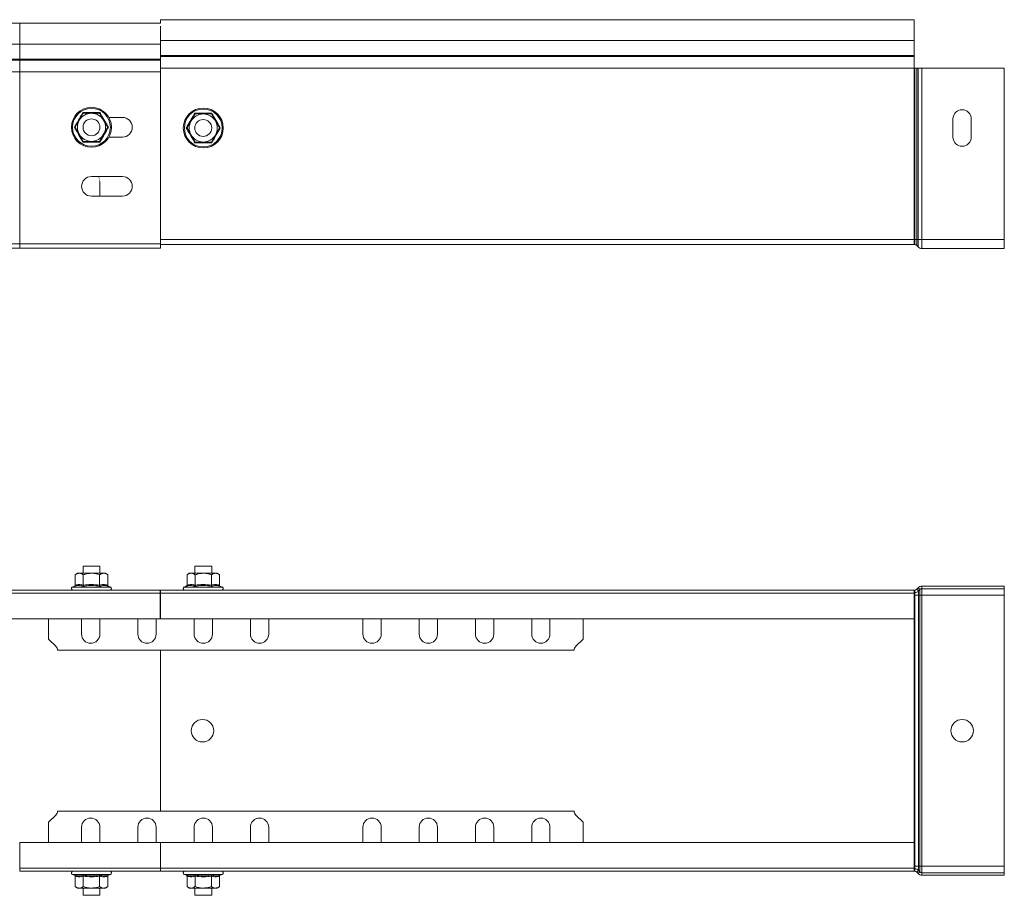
# Model space of a CAD drawing. Header units: millimetres. Extents: x 268 to 1703, y -1326 to 670.
# Tile 16 of 30: x 1353 to 1703, y -885 to -573. Entities that reach past the tile are written whole.
import ezdxf

# ---------------------------------------------------------------- set-up
doc = ezdxf.new("R2010")
doc.units = ezdxf.units.MM
doc.linetypes.add('K5LT32768', pattern=[0])
doc.linetypes.add('K5LT32769', pattern=[0])

msp = doc.modelspace()

# ---------------------------------------------------------------- linework, layer by layer
at = {"color": 7, "linetype": 'K5LT32768', "lineweight": 15}
for p, q in [((1670.95, -573.1), (1402.95, -573.1)), ((1402.95, -573.1), (1402.95, -574.37)), ((1670.95, -573.1), (1670.95, -580.56)), ((1352.95, -574.37), (1250.42, -574.37)), ((1402.95, -574.37), (1352.95, -574.37)), ((1402.95, -581.82), (1402.95, -575.37)), ((1670.95, -580.56), (1402.95, -580.56)), ((1670.95, -580.56), (1670.95, -585.87)), ((1250.77, -581.82), (1352.95, -581.82)), ((1352.95, -587.13), (1352.95, -581.82)), ((1352.95, -581.82), (1402.95, -581.82)), ((1402.95, -581.82), (1402.95, -585.87)), ((1352.95, -587.49), (1352.95, -587.13)), ((1352.95, -587.13), (1402.95, -587.13)), ((1352.95, -591.63), (1352.95, -587.49)), ((1352.95, -587.49), (1402.95, -587.49)), ((1402.95, -585.87), (1402.95, -586.23)), ((1670.95, -585.87), (1402.95, -585.87)), ((1402.95, -586.23), (1402.95, -590.36)), ((1670.95, -586.23), (1402.95, -586.23)), ((1670.95, -585.87), (1670.95, -586.23)), ((1670.95, -586.23), (1670.95, -590.36)), ((1402.95, -590.36), (1402.95, -651.3)), ((1670.95, -590.36), (1402.95, -590.36)), ((1670.95, -590.36), (1670.95, -651.3)), ((1670.95, -590.36), (1671.15, -590.36)), ((1671.15, -590.36), (1671.15, -651.3)), ((1671.15, -590.36), (1671.81, -590.36)), ((1671.81, -590.36), (1671.81, -651.3)), ((1671.81, -590.36), (1672.29, -590.36)), ((1672.29, -590.36), (1672.29, -651.3)), ((1672.29, -590.36), (1673.62, -590.36)), ((1673.62, -590.36), (1673.62, -651.3)), ((1673.62, -590.36), (1702.95, -590.36)), ((1702.95, -590.36), (1702.95, -651.3)), ((1352.95, -652.87), (1352.95, -591.63)), ((1352.95, -591.63), (1402.95, -591.63)), ((1402.95, -652.87), (1402.95, -591.63)), ((1372.67, -611.37), (1374.12, -608.87)), ((1374.12, -608.87), (1375.56, -606.37)), ((1375.41, -606.11), (1375.56, -606.37)), ((1375.56, -606.37), (1378.45, -606.37)), ((1378.45, -606.37), (1381.33, -606.37)), ((1381.48, -606.11), (1381.33, -606.37)), ((1381.33, -606.37), (1382.78, -608.87)), ((1382.78, -608.87), (1384.22, -611.37)), ((1389.45, -607.87), (1384.62, -607.87)), ((1413.87, -609.12), (1415.31, -606.62)), ((1415.16, -606.36), (1415.31, -606.62)), ((1415.31, -606.62), (1418.2, -606.62)), ((1418.2, -606.62), (1421.08, -606.62)), ((1421.08, -606.62), (1422.53, -609.12)), ((1684.7, -614.87), (1684.7, -608.37)), ((1691.2, -608.37), (1691.2, -614.87)), ((1372.38, -611.37), (1372.67, -611.37)), ((1374.12, -613.87), (1372.67, -611.37)), ((1382.78, -613.87), (1384.22, -611.37)), ((1384.22, -611.37), (1384.51, -611.37)), ((1412.13, -611.62), (1412.42, -611.62)), ((1412.42, -611.62), (1413.87, -609.12)), ((1413.87, -614.12), (1412.42, -611.62)), ((1422.53, -609.12), (1423.97, -611.62)), ((1422.53, -614.12), (1423.97, -611.62)), ((1423.97, -611.62), (1424.26, -611.62)), ((1375.56, -616.37), (1374.12, -613.87)), ((1381.33, -616.37), (1382.78, -613.87)), ((1384.62, -614.87), (1389.45, -614.87)), ((1415.31, -616.62), (1413.87, -614.12)), ((1421.08, -616.62), (1422.53, -614.12)), ((1375.56, -616.37), (1375.41, -616.62)), ((1378.45, -616.37), (1375.56, -616.37)), ((1381.33, -616.37), (1378.45, -616.37)), ((1381.33, -616.37), (1381.48, -616.62)), ((1415.31, -616.62), (1415.16, -616.87)), ((1418.2, -616.62), (1415.31, -616.62)), ((1421.08, -616.62), (1418.2, -616.62)), ((1389.45, -628.87), (1378.45, -628.87)), ((1381.45, -630.65), (1381.45, -635.87)), ((1378.45, -635.87), (1389.45, -635.87)), ((1252.06, -654.37), (1352.95, -654.37)), ((1352.95, -654.37), (1352.95, -652.87)), ((1352.95, -652.87), (1402.95, -652.87)), ((1352.95, -654.37), (1402.95, -654.37)), ((1670.95, -651.3), (1402.95, -651.3)), ((1402.95, -654.37), (1402.95, -652.87)), ((1670.95, -653.1), (1402.95, -653.1)), ((1670.95, -651.3), (1671.15, -651.3)), ((1670.95, -651.3), (1670.95, -653.1)), ((1670.95, -653.1), (1671.15, -653.1)), ((1671.15, -651.3), (1671.81, -651.3)), ((1671.15, -651.3), (1671.15, -653.1)), ((1671.81, -651.3), (1672.29, -651.3)), ((1671.81, -651.3), (1671.81, -653.39)), ((1671.81, -653.39), (1672.29, -653.91)), ((1672.29, -651.3), (1673.62, -651.3)), ((1672.29, -651.3), (1672.29, -653.91)), ((1673.62, -651.3), (1702.95, -651.3)), ((1673.62, -651.3), (1673.62, -654.5)), ((1702.95, -651.3), (1702.95, -654.5)), ((1673.62, -654.5), (1702.95, -654.5)), ((1373.45, -769.96), (1372.67, -770.56)), ((1374.12, -769.96), (1373.45, -769.96)), ((1374.12, -769.96), (1378.45, -769.96)), ((1375.45, -767.41), (1375.45, -769.96)), ((1381.45, -767.41), (1375.45, -767.41)), ((1382.78, -769.96), (1378.45, -769.96)), ((1381.45, -769.96), (1381.45, -767.41)), ((1383.45, -769.96), (1382.78, -769.96)), ((1384.22, -770.56), (1383.45, -769.96)), ((1413.2, -769.96), (1412.42, -770.56)), ((1413.87, -769.96), (1413.2, -769.96)), ((1413.87, -769.96), (1418.2, -769.96)), ((1415.2, -767.41), (1415.2, -769.96)), ((1421.2, -767.41), (1415.2, -767.41)), ((1422.53, -769.96), (1418.2, -769.96)), ((1421.2, -769.96), (1421.2, -767.41)), ((1423.2, -769.96), (1422.53, -769.96)), ((1423.97, -770.56), (1423.2, -769.96)), ((1372.67, -774.24), (1372.67, -770.56)), ((1375.56, -774.24), (1375.56, -770.56)), ((1381.33, -774.24), (1381.33, -770.56)), ((1384.22, -774.24), (1384.22, -770.56)), ((1412.42, -774.24), (1412.42, -770.56)), ((1415.31, -774.24), (1415.31, -770.56)), ((1421.08, -774.24), (1421.08, -770.56)), ((1423.97, -774.24), (1423.97, -770.56)), ((1154.41, -775.96), (1402.88, -775.96)), ((1372.38, -774.62), (1371.72, -774.86)), ((1385.17, -774.86), (1384.51, -774.62)), ((1402.88, -777.08), (1402.88, -775.96)), ((1402.95, -776.51), (1402.88, -776.51)), ((1402.95, -775.96), (1402.95, -777.08)), ((1670.95, -775.96), (1402.95, -775.96)), ((1412.13, -774.62), (1411.47, -774.86)), ((1424.92, -774.86), (1424.26, -774.62)), ((1670.95, -776.86), (1670.95, -775.96)), ((1670.95, -775.96), (1671.15, -775.96)), ((1670.95, -775.96), (1670.95, -777.08)), ((1670.95, -776.86), (1671.15, -776.86)), ((1671.15, -776.86), (1671.15, -775.96)), ((1671.15, -777.76), (1671.15, -776.86)), ((1671.81, -775.67), (1672.29, -775.15)), ((1672.48, -776.27), (1671.81, -775.67)), ((1672.95, -775.75), (1672.29, -775.15)), ((1672.48, -776.27), (1672.95, -775.75)), ((1672.48, -777.76), (1672.48, -776.27)), ((1672.95, -777.76), (1672.95, -775.75)), ((1673.62, -775.46), (1673.62, -774.56)), ((1673.62, -774.56), (1702.95, -774.56)), ((1673.62, -775.46), (1702.95, -775.46)), ((1673.62, -777.76), (1673.62, -775.46)), ((1702.95, -775.46), (1702.95, -774.56)), ((1702.95, -777.76), (1702.95, -775.46)), ((1402.88, -777.08), (1155.54, -777.08)), ((1402.88, -786.18), (1402.88, -777.08)), ((1402.95, -777.41), (1402.88, -777.41)), ((1402.95, -778.41), (1402.88, -778.41)), ((1670.95, -777.08), (1402.95, -777.08)), ((1402.95, -777.08), (1402.95, -786.18)), ((1670.95, -777.08), (1670.95, -786.18)), ((1670.95, -777.76), (1671.15, -777.76)), ((1671.15, -777.76), (1672.48, -777.76)), ((1671.15, -874.16), (1671.15, -777.76)), ((1672.48, -777.76), (1672.95, -777.76)), ((1672.48, -874.16), (1672.48, -777.76)), ((1672.95, -777.76), (1673.62, -777.76)), ((1672.95, -874.16), (1672.95, -777.76)), ((1673.62, -777.76), (1702.95, -777.76)), ((1673.62, -874.16), (1673.62, -777.76)), ((1702.95, -874.16), (1702.95, -777.76)), ((1163.94, -786.18), (1402.88, -786.18)), ((1363.2, -786.18), (1363.2, -793.38)), ((1374.95, -786.18), (1374.95, -791.63)), ((1381.45, -791.63), (1381.45, -786.18)), ((1394.95, -786.18), (1394.95, -791.63)), ((1401.45, -791.63), (1401.45, -786.18)), ((1402.95, -786.18), (1670.95, -786.18)), ((1414.95, -786.18), (1414.95, -791.63)), ((1421.45, -791.63), (1421.45, -786.18)), ((1434.95, -786.18), (1434.95, -791.63)), ((1441.45, -791.63), (1441.45, -786.18)), ((1474.95, -786.18), (1474.95, -791.63)), ((1481.45, -791.63), (1481.45, -786.18)), ((1494.95, -786.18), (1494.95, -791.63)), ((1501.45, -791.63), (1501.45, -786.18)), ((1514.95, -786.18), (1514.95, -791.63)), ((1521.45, -791.63), (1521.45, -786.18)), ((1534.95, -786.18), (1534.95, -791.63)), ((1541.45, -791.63), (1541.45, -786.18)), ((1553.2, -793.38), (1553.2, -786.18)), ((1670.95, -865.73), (1670.95, -786.18)), ((1365.78, -795.96), (1363.2, -793.38)), ((1553.2, -793.38), (1550.61, -795.96)), ((1366.37, -797.38), (1550.02, -797.38)), ((1402.95, -854.54), (1402.95, -797.38)), ((1363.2, -858.54), (1365.78, -855.95)), ((1550.02, -854.54), (1366.37, -854.54)), ((1550.61, -855.95), (1553.2, -858.54)), ((1363.2, -858.54), (1363.2, -865.73)), ((1374.95, -860.29), (1374.95, -865.73)), ((1381.45, -865.73), (1381.45, -860.29)), ((1394.95, -860.29), (1394.95, -865.73)), ((1401.45, -865.73), (1401.45, -860.29)), ((1414.95, -860.29), (1414.95, -865.73)), ((1421.45, -865.73), (1421.45, -860.29)), ((1434.95, -860.29), (1434.95, -865.73)), ((1441.45, -865.73), (1441.45, -860.29)), ((1474.95, -860.29), (1474.95, -865.73)), ((1481.45, -865.73), (1481.45, -860.29)), ((1494.95, -860.29), (1494.95, -865.73)), ((1501.45, -865.73), (1501.45, -860.29)), ((1514.95, -860.29), (1514.95, -865.73)), ((1521.45, -865.73), (1521.45, -860.29)), ((1534.95, -860.29), (1534.95, -865.73)), ((1541.45, -865.73), (1541.45, -860.29)), ((1553.2, -865.73), (1553.2, -858.54)), ((1402.95, -865.73), (1352.95, -865.73)), ((1670.95, -865.73), (1402.95, -865.73)), ((1402.95, -865.73), (1402.95, -874.83)), ((1670.95, -865.73), (1670.95, -874.83)), ((1352.95, -874.83), (1402.95, -874.83)), ((1402.95, -874.83), (1670.95, -874.83)), ((1402.95, -874.83), (1402.95, -875.96)), ((1670.95, -874.16), (1671.15, -874.16)), ((1670.95, -874.83), (1670.95, -875.96)), ((1671.15, -875.06), (1671.15, -874.16)), ((1671.15, -874.16), (1672.48, -874.16)), ((1672.48, -875.65), (1672.48, -874.16)), ((1672.48, -874.16), (1672.95, -874.16)), ((1672.95, -876.17), (1672.95, -874.16)), ((1672.95, -874.16), (1673.62, -874.16)), ((1673.62, -876.46), (1673.62, -874.16)), ((1673.62, -874.16), (1702.95, -874.16)), ((1702.95, -876.46), (1702.95, -874.16)), ((1352.95, -875.96), (1402.95, -875.96)), ((1371.72, -877.06), (1372.38, -877.3)), ((1372.67, -877.67), (1372.67, -881.36)), ((1375.56, -877.67), (1375.56, -881.36)), ((1381.33, -877.67), (1381.33, -881.36)), ((1384.22, -877.67), (1384.22, -881.36)), ((1384.51, -877.3), (1385.17, -877.06)), ((1670.95, -875.96), (1402.95, -875.96)), ((1411.47, -877.06), (1412.13, -877.3)), ((1412.42, -877.67), (1412.42, -881.36)), ((1415.31, -877.67), (1415.31, -881.36)), ((1421.08, -877.67), (1421.08, -881.36)), ((1423.97, -877.67), (1423.97, -881.36)), ((1424.26, -877.3), (1424.92, -877.06)), ((1670.95, -875.06), (1671.15, -875.06)), ((1670.95, -875.96), (1671.15, -875.96)), ((1671.15, -875.06), (1671.15, -875.96)), ((1672.48, -875.65), (1671.81, -876.25)), ((1671.81, -876.25), (1672.29, -876.77)), ((1672.95, -876.17), (1672.29, -876.77)), ((1672.48, -875.65), (1672.95, -876.17)), ((1673.62, -876.46), (1673.62, -877.36)), ((1673.62, -876.46), (1702.95, -876.46)), ((1673.62, -877.36), (1702.95, -877.36)), ((1702.95, -876.46), (1702.95, -877.36)), ((1372.67, -881.36), (1373.45, -881.96)), ((1373.45, -881.96), (1374.12, -881.96)), ((1374.12, -881.96), (1378.45, -881.96)), ((1375.45, -881.96), (1375.45, -884.51)), ((1378.45, -881.96), (1382.78, -881.96)), ((1381.45, -884.51), (1381.45, -881.96)), ((1383.45, -881.96), (1382.78, -881.96)), ((1383.45, -881.96), (1384.22, -881.36)), ((1412.42, -881.36), (1413.2, -881.96)), ((1413.2, -881.96), (1413.87, -881.96)), ((1413.87, -881.96), (1418.2, -881.96)), ((1415.2, -881.96), (1415.2, -884.51)), ((1418.2, -881.96), (1422.53, -881.96)), ((1421.2, -884.51), (1421.2, -881.96)), ((1423.2, -881.96), (1422.53, -881.96)), ((1423.2, -881.96), (1423.97, -881.36)), ((1375.45, -884.51), (1381.45, -884.51)), ((1415.2, -884.51), (1421.2, -884.51))]:
    msp.add_line(p, q, dxfattribs=at)
at = {"color": 8, "linetype": 'K5LT32769', "lineweight": 15, "true_color": 0x808080}
for p, q in [((1352.95, -581.82), (1352.95, -574.37)), ((1252, -587.13), (1352.95, -587.13)), ((1252.22, -587.49), (1352.95, -587.49)), ((1254.35, -591.63), (1352.95, -591.63)), ((1253.94, -652.87), (1352.95, -652.87)), ((1371.72, -774.86), (1372.62, -774.86)), ((1372.62, -774.86), (1385.17, -774.86)), ((1411.47, -774.86), (1412.37, -774.86)), ((1412.37, -774.86), (1424.92, -774.86)), ((1402.88, -777.74), (1402.95, -777.74)), ((1402.88, -778.91), (1402.95, -778.91)), ((1352.95, -874.83), (1352.95, -865.73)), ((1352.95, -875.96), (1352.95, -874.83)), ((1385.17, -877.06), (1371.72, -877.06)), ((1424.92, -877.06), (1411.47, -877.06))]:
    msp.add_line(p, q, dxfattribs=at)
at = {"color": 7, "linetype": 'K5LT32768', "const_width": 0.15}
msp.add_lwpolyline([(1380.91, -628.87), (1381.25, -629.54), (1381.45, -630.65)], dxfattribs=at)
at = {"color": 7, "linetype": 'K5LT32768', "lineweight": 15}
for centre, radius in [((1378.45, -611.37), 7.1), ((1378.45, -611.37), 6.73), ((1418.2, -611.62), 7.1), ((1418.2, -611.62), 6.73), ((1378.45, -611.37), 3), ((1418.2, -611.62), 3), ((1417.95, -825.96), 4), ((1687.95, -825.96), 4)]:
    msp.add_circle(centre, radius, dxfattribs=at)
for centre, radius, start, end in [((1687.95, -608.37), 3.25, 0, 180), ((1378.45, -611.37), 5, 150, 210), ((1378.45, -611.37), 5, 90, 150), ((1378.45, -611.37), 5, 30, 90), ((1378.45, -611.37), 5, 330, 30), ((1389.45, -611.37), 3.5, 270, 90), ((1418.2, -611.62), 5, 90, 150), ((1418.2, -611.62), 5, 30, 90), ((1418.2, -611.62), 5, 150, 210), ((1418.2, -611.62), 5, 330, 30), ((1378.45, -611.37), 5, 210, 270), ((1378.45, -611.37), 5, 270, 330), ((1418.2, -611.62), 5, 210, 270), ((1418.2, -611.62), 5, 270, 330), ((1687.95, -614.87), 3.25, 180, 0), ((1378.45, -632.37), 3.5, 90, 270), ((1389.45, -632.37), 3.5, 270, 90), ((1671.15, -654), 0.9, 42.3141, 90), ((1673.62, -652.7), 1.8, 222.3141, 270), ((1371.91, -775.39), 0.567, 110, 270), ((1384.98, -775.39), 0.567, 270, 70), ((1411.66, -775.39), 0.567, 110, 270), ((1424.73, -775.39), 0.567, 270, 70), ((1671.15, -775.06), 0.9, 270, 317.6859), ((1671.15, -775.06), 1.8, 270, 317.6859), ((1673.62, -776.36), 1.8, 90, 137.6859), ((1673.62, -776.36), 0.9, 90, 137.6859), ((1378.2, -791.63), 3.25, 180, 0), ((1398.2, -791.63), 3.25, 180, 0), ((1418.2, -791.63), 3.25, 180, 0), ((1438.2, -791.63), 3.25, 180, 0), ((1478.2, -791.63), 3.25, 180, 0), ((1498.2, -791.63), 3.25, 180, 0), ((1518.2, -791.63), 3.25, 180, 0), ((1538.2, -791.63), 3.25, 180, 0), ((1364.37, -797.38), 2, 0, 45), ((1552.02, -797.38), 2, 135, 180), ((1364.37, -854.54), 2, 315, 0), ((1378.2, -860.29), 3.25, 0, 180), ((1398.2, -860.29), 3.25, 0, 180), ((1418.2, -860.29), 3.25, 0, 180), ((1438.2, -860.29), 3.25, 0, 180), ((1478.2, -860.29), 3.25, 0, 180), ((1498.2, -860.29), 3.25, 0, 180), ((1518.2, -860.29), 3.25, 0, 180), ((1538.2, -860.29), 3.25, 0, 180), ((1552.02, -854.54), 2, 180, 225), ((1371.91, -876.53), 0.567, 90, 250), ((1384.98, -876.53), 0.567, 290, 90), ((1411.66, -876.53), 0.567, 90, 250), ((1424.73, -876.53), 0.567, 290, 90), ((1671.15, -876.86), 1.8, 42.3141, 90), ((1671.15, -876.86), 0.9, 42.3141, 90), ((1673.62, -875.56), 1.8, 222.3141, 270), ((1673.62, -875.56), 0.9, 222.3141, 270)]:
    msp.add_arc(centre, radius, start, end, dxfattribs=at)
for points, knots in [([(1372.38, -611.37), (1372.5, -611.16), (1373.1, -610.14), (1374.13, -608.37), (1375.01, -606.83), (1375.41, -606.11)], [0, 0, 0, 0, 0.118085, 0.592259, 1, 1, 1, 1]), ([(1375.41, -606.11), (1375.65, -606.11), (1376.83, -606.13), (1378.88, -606.13), (1380.66, -606.12), (1381.48, -606.11)], [0, 0, 0, 0, 0.118082, 0.592258, 1, 1, 1, 1]), ([(1381.48, -606.11), (1381.59, -606.32), (1382.18, -607.35), (1383.19, -609.13), (1384.09, -610.66), (1384.51, -611.37)], [0, 0, 0, 0, 0.118083, 0.592259, 1, 1, 1, 1]), ([(1412.13, -611.62), (1412.25, -611.41), (1412.85, -610.39), (1413.88, -608.62), (1414.76, -607.08), (1415.16, -606.36)], [0, 0, 0, 0, 0.118082, 0.592258, 1, 1, 1, 1]), ([(1415.16, -606.36), (1415.4, -606.36), (1416.58, -606.38), (1418.63, -606.38), (1420.41, -606.37), (1421.23, -606.36)], [0, 0, 0, 0, 0.118082, 0.592261, 1, 1, 1, 1]), ([(1421.23, -606.36), (1421.23, -606.36), (1421.21, -606.4), (1421.17, -606.47), (1421.12, -606.55), (1421.09, -606.6), (1421.08, -606.61), (1421.08, -606.62)], [0, 0, 0, 0, 0.007891, 0.26754, 0.528604, 0.763816, 1, 1, 1, 1]), ([(1421.23, -606.36), (1421.34, -606.57), (1421.93, -607.6), (1422.94, -609.38), (1423.84, -610.91), (1424.26, -611.62)], [0, 0, 0, 0, 0.118083, 0.592258, 1, 1, 1, 1]), ([(1375.41, -616.62), (1375.3, -616.41), (1374.71, -615.38), (1373.7, -613.6), (1372.8, -612.07), (1372.38, -611.37)], [0, 0, 0, 0, 0.118083, 0.592258, 1, 1, 1, 1]), ([(1384.51, -611.37), (1384.39, -611.57), (1383.79, -612.59), (1382.76, -614.36), (1381.88, -615.91), (1381.48, -616.62)], [0, 0, 0, 0, 0.118083, 0.592257, 1, 1, 1, 1]), ([(1415.16, -616.87), (1415.05, -616.66), (1414.46, -615.63), (1413.45, -613.85), (1412.55, -612.32), (1412.13, -611.62)], [0, 0, 0, 0, 0.118084, 0.592258, 1, 1, 1, 1]), ([(1424.26, -611.62), (1424.14, -611.82), (1423.54, -612.84), (1422.51, -614.61), (1421.63, -616.16), (1421.23, -616.87)], [0, 0, 0, 0, 0.118083, 0.592259, 1, 1, 1, 1]), ([(1381.48, -616.62), (1381.24, -616.62), (1380.06, -616.61), (1378.01, -616.6), (1376.23, -616.61), (1375.41, -616.62)], [0, 0, 0, 0, 0.118087, 0.592258, 1, 1, 1, 1]), ([(1421.23, -616.87), (1420.99, -616.87), (1419.81, -616.86), (1417.76, -616.85), (1415.98, -616.86), (1415.16, -616.87)], [0, 0, 0, 0, 0.118082, 0.592261, 1, 1, 1, 1]), ([(1421.08, -616.62), (1421.08, -616.62), (1421.09, -616.63), (1421.12, -616.68), (1421.17, -616.76), (1421.21, -616.83), (1421.23, -616.87), (1421.23, -616.87)], [0, 0, 0, 0, 0.236181, 0.471398, 0.732461, 0.992109, 1, 1, 1, 1]), ([(1372.67, -770.56), (1372.79, -770.47), (1373.26, -770.12), (1373.75, -770.03), (1374.12, -769.96)], [0, 0, 0, 0, 0.263257, 1, 1, 1, 1]), ([(1374.12, -769.96), (1374.19, -769.96), (1374.66, -769.98), (1375.15, -770.25), (1375.54, -770.55), (1375.56, -770.56)], [0, 0, 0, 0, 0.148488, 0.965571, 1, 1, 1, 1]), ([(1378.45, -769.96), (1377.65, -770.04), (1376.66, -770.14), (1375.74, -770.49), (1375.56, -770.56)], [0, 0, 0, 0, 0.801464, 1, 1, 1, 1]), ([(1381.33, -770.56), (1380.48, -770.28), (1379.53, -769.97), (1378.55, -769.96), (1378.45, -769.96)], [0, 0, 0, 0, 0.896037, 1, 1, 1, 1]), ([(1382.78, -769.96), (1382.38, -770.04), (1381.89, -770.14), (1381.42, -770.49), (1381.33, -770.56)], [0, 0, 0, 0, 0.801461, 1, 1, 1, 1]), ([(1384.22, -770.56), (1383.79, -770.28), (1383.32, -769.97), (1382.83, -769.96), (1382.78, -769.96)], [0, 0, 0, 0, 0.896038, 1, 1, 1, 1]), ([(1412.42, -770.56), (1412.54, -770.47), (1413.01, -770.12), (1413.5, -770.03), (1413.87, -769.96)], [0, 0, 0, 0, 0.263255, 1, 1, 1, 1]), ([(1413.87, -769.96), (1413.94, -769.96), (1414.41, -769.98), (1414.9, -770.25), (1415.29, -770.55), (1415.31, -770.56)], [0, 0, 0, 0, 0.148482, 0.96557, 1, 1, 1, 1]), ([(1418.2, -769.96), (1417.4, -770.04), (1416.41, -770.14), (1415.49, -770.49), (1415.31, -770.56)], [0, 0, 0, 0, 0.801456, 1, 1, 1, 1]), ([(1421.08, -770.56), (1420.23, -770.28), (1419.28, -769.97), (1418.3, -769.96), (1418.2, -769.96)], [0, 0, 0, 0, 0.896037, 1, 1, 1, 1]), ([(1422.53, -769.96), (1422.13, -770.04), (1421.64, -770.14), (1421.17, -770.49), (1421.08, -770.56)], [0, 0, 0, 0, 0.801461, 1, 1, 1, 1]), ([(1423.97, -770.56), (1423.54, -770.28), (1423.07, -769.97), (1422.58, -769.96), (1422.53, -769.96)], [0, 0, 0, 0, 0.896037, 1, 1, 1, 1]), ([(1372.67, -774.24), (1372.67, -774.28), (1372.66, -774.36), (1372.59, -774.47), (1372.5, -774.56), (1372.42, -774.6), (1372.38, -774.62), (1372.38, -774.62)], [0, 0, 0, 0, 0.236162, 0.471378, 0.732465, 0.992058, 1, 1, 1, 1]), ([(1375.41, -774.62), (1375.3, -774.58), (1374.71, -774.37), (1373.7, -774.22), (1372.8, -774.49), (1372.38, -774.62)], [0, 0, 0, 0, 0.118083, 0.592257, 1, 1, 1, 1]), ([(1372.67, -774.24), (1373.15, -774.11), (1374.11, -773.85), (1375.07, -774.11), (1375.56, -774.24)], [0, 0, 0, 0, 0.492148, 1, 1, 1, 1]), ([(1375.56, -774.24), (1375.56, -774.28), (1375.55, -774.36), (1375.52, -774.47), (1375.47, -774.56), (1375.43, -774.6), (1375.41, -774.62), (1375.41, -774.62)], [0, 0, 0, 0, 0.236178, 0.471401, 0.732463, 0.992076, 1, 1, 1, 1]), ([(1381.48, -774.62), (1381.24, -774.58), (1380.06, -774.37), (1378.01, -774.22), (1376.23, -774.49), (1375.41, -774.62)], [0, 0, 0, 0, 0.118087, 0.592258, 1, 1, 1, 1]), ([(1375.56, -774.24), (1376.51, -774.11), (1378.43, -773.85), (1380.35, -774.11), (1381.33, -774.24)], [0, 0, 0, 0, 0.492148, 1, 1, 1, 1]), ([(1381.33, -774.24), (1381.81, -774.11), (1382.77, -773.85), (1383.73, -774.11), (1384.22, -774.24)], [0, 0, 0, 0, 0.492148, 1, 1, 1, 1]), ([(1381.48, -774.62), (1381.48, -774.62), (1381.46, -774.6), (1381.42, -774.56), (1381.37, -774.47), (1381.34, -774.36), (1381.33, -774.28), (1381.33, -774.24)], [0, 0, 0, 0, 0.007924, 0.267537, 0.528599, 0.763822, 1, 1, 1, 1]), ([(1384.51, -774.62), (1384.39, -774.58), (1383.79, -774.37), (1382.76, -774.22), (1381.88, -774.49), (1381.48, -774.62)], [0, 0, 0, 0, 0.118083, 0.592258, 1, 1, 1, 1]), ([(1384.51, -774.62), (1384.51, -774.62), (1384.47, -774.6), (1384.39, -774.56), (1384.3, -774.47), (1384.23, -774.36), (1384.22, -774.28), (1384.22, -774.24)], [0, 0, 0, 0, 0.007886, 0.267544, 0.528601, 0.763827, 1, 1, 1, 1]), ([(1412.42, -774.24), (1412.42, -774.28), (1412.41, -774.36), (1412.34, -774.47), (1412.25, -774.56), (1412.17, -774.6), (1412.13, -774.62), (1412.13, -774.62)], [0, 0, 0, 0, 0.236181, 0.471403, 0.732457, 0.992058, 1, 1, 1, 1]), ([(1415.16, -774.62), (1415.05, -774.58), (1414.46, -774.37), (1413.45, -774.22), (1412.55, -774.49), (1412.13, -774.62)], [0, 0, 0, 0, 0.118083, 0.592258, 1, 1, 1, 1]), ([(1412.42, -774.24), (1412.9, -774.11), (1413.86, -773.85), (1414.82, -774.11), (1415.31, -774.24)], [0, 0, 0, 0, 0.492149, 1, 1, 1, 1]), ([(1415.31, -774.24), (1415.31, -774.28), (1415.3, -774.36), (1415.27, -774.47), (1415.22, -774.56), (1415.18, -774.6), (1415.16, -774.62), (1415.16, -774.62)], [0, 0, 0, 0, 0.236175, 0.471399, 0.732452, 0.992076, 1, 1, 1, 1]), ([(1421.23, -774.62), (1420.99, -774.58), (1419.81, -774.37), (1417.76, -774.22), (1415.98, -774.49), (1415.16, -774.62)], [0, 0, 0, 0, 0.118083, 0.592261, 1, 1, 1, 1]), ([(1415.31, -774.24), (1416.26, -774.11), (1418.18, -773.85), (1420.1, -774.11), (1421.08, -774.24)], [0, 0, 0, 0, 0.49215, 1, 1, 1, 1]), ([(1421.08, -774.24), (1421.56, -774.11), (1422.52, -773.85), (1423.48, -774.11), (1423.97, -774.24)], [0, 0, 0, 0, 0.492149, 1, 1, 1, 1]), ([(1421.23, -774.62), (1421.23, -774.62), (1421.21, -774.6), (1421.17, -774.56), (1421.12, -774.47), (1421.09, -774.36), (1421.08, -774.28), (1421.08, -774.24)], [0, 0, 0, 0, 0.007896, 0.267547, 0.528601, 0.763824, 1, 1, 1, 1]), ([(1424.26, -774.62), (1424.14, -774.58), (1423.54, -774.37), (1422.51, -774.22), (1421.63, -774.49), (1421.23, -774.62)], [0, 0, 0, 0, 0.118082, 0.592258, 1, 1, 1, 1]), ([(1424.26, -774.62), (1424.26, -774.62), (1424.22, -774.6), (1424.14, -774.56), (1424.05, -774.47), (1423.98, -774.36), (1423.97, -774.28), (1423.97, -774.24)], [0, 0, 0, 0, 0.007942, 0.267543, 0.528597, 0.763819, 1, 1, 1, 1]), ([(1372.38, -877.3), (1372.5, -877.34), (1373.1, -877.55), (1374.13, -877.7), (1375.01, -877.43), (1375.41, -877.3)], [0, 0, 0, 0, 0.118085, 0.592259, 1, 1, 1, 1]), ([(1372.38, -877.3), (1372.38, -877.3), (1372.42, -877.32), (1372.5, -877.36), (1372.59, -877.45), (1372.66, -877.56), (1372.67, -877.63), (1372.67, -877.67)], [0, 0, 0, 0, 0.007936, 0.267527, 0.528626, 0.763829, 1, 1, 1, 1]), ([(1375.56, -877.67), (1375.09, -877.81), (1374.12, -878.07), (1373.16, -877.81), (1372.67, -877.67)], [0, 0, 0, 0, 0.492148, 1, 1, 1, 1]), ([(1375.41, -877.3), (1375.65, -877.34), (1376.83, -877.55), (1378.88, -877.7), (1380.66, -877.43), (1381.48, -877.3)], [0, 0, 0, 0, 0.118082, 0.592258, 1, 1, 1, 1]), ([(1375.41, -877.3), (1375.41, -877.3), (1375.43, -877.32), (1375.47, -877.36), (1375.52, -877.45), (1375.55, -877.56), (1375.56, -877.63), (1375.56, -877.67)], [0, 0, 0, 0, 0.007919, 0.267529, 0.528603, 0.763814, 1, 1, 1, 1]), ([(1381.33, -877.67), (1380.39, -877.81), (1378.46, -878.07), (1376.54, -877.81), (1375.56, -877.67)], [0, 0, 0, 0, 0.492148, 1, 1, 1, 1]), ([(1381.48, -877.3), (1381.48, -877.3), (1381.46, -877.32), (1381.42, -877.36), (1381.37, -877.45), (1381.34, -877.56), (1381.33, -877.63), (1381.33, -877.67)], [0, 0, 0, 0, 0.007919, 0.267529, 0.528603, 0.763814, 1, 1, 1, 1]), ([(1384.22, -877.67), (1383.75, -877.81), (1382.78, -878.07), (1381.82, -877.81), (1381.33, -877.67)], [0, 0, 0, 0, 0.492148, 1, 1, 1, 1]), ([(1381.48, -877.3), (1381.59, -877.34), (1382.18, -877.55), (1383.19, -877.7), (1384.09, -877.43), (1384.51, -877.3)], [0, 0, 0, 0, 0.118083, 0.592259, 1, 1, 1, 1]), ([(1384.22, -877.67), (1384.22, -877.63), (1384.23, -877.56), (1384.3, -877.45), (1384.39, -877.36), (1384.47, -877.32), (1384.51, -877.3), (1384.51, -877.3)], [0, 0, 0, 0, 0.236182, 0.471395, 0.732464, 0.992119, 1, 1, 1, 1]), ([(1412.13, -877.3), (1412.25, -877.34), (1412.85, -877.55), (1413.88, -877.7), (1414.76, -877.43), (1415.16, -877.3)], [0, 0, 0, 0, 0.118082, 0.592258, 1, 1, 1, 1]), ([(1412.13, -877.3), (1412.13, -877.3), (1412.17, -877.32), (1412.25, -877.36), (1412.34, -877.45), (1412.41, -877.56), (1412.42, -877.63), (1412.42, -877.67)], [0, 0, 0, 0, 0.007937, 0.267536, 0.528601, 0.763811, 1, 1, 1, 1]), ([(1415.31, -877.67), (1414.84, -877.81), (1413.87, -878.07), (1412.91, -877.81), (1412.42, -877.67)], [0, 0, 0, 0, 0.492146, 1, 1, 1, 1]), ([(1415.16, -877.3), (1415.4, -877.34), (1416.58, -877.55), (1418.63, -877.7), (1420.41, -877.43), (1421.23, -877.3)], [0, 0, 0, 0, 0.118082, 0.592261, 1, 1, 1, 1]), ([(1415.16, -877.3), (1415.16, -877.3), (1415.18, -877.32), (1415.22, -877.36), (1415.27, -877.45), (1415.3, -877.56), (1415.31, -877.63), (1415.31, -877.67)], [0, 0, 0, 0, 0.007919, 0.267541, 0.528605, 0.763816, 1, 1, 1, 1]), ([(1421.08, -877.67), (1420.14, -877.81), (1418.21, -878.07), (1416.29, -877.81), (1415.31, -877.67)], [0, 0, 0, 0, 0.49215, 1, 1, 1, 1]), ([(1421.23, -877.3), (1421.23, -877.3), (1421.21, -877.32), (1421.17, -877.36), (1421.12, -877.45), (1421.09, -877.56), (1421.08, -877.63), (1421.08, -877.67)], [0, 0, 0, 0, 0.007891, 0.26754, 0.528604, 0.763816, 1, 1, 1, 1]), ([(1423.97, -877.67), (1423.5, -877.81), (1422.53, -878.07), (1421.57, -877.81), (1421.08, -877.67)], [0, 0, 0, 0, 0.492149, 1, 1, 1, 1]), ([(1421.23, -877.3), (1421.34, -877.34), (1421.93, -877.55), (1422.94, -877.7), (1423.84, -877.43), (1424.26, -877.3)], [0, 0, 0, 0, 0.118083, 0.592258, 1, 1, 1, 1]), ([(1423.97, -877.67), (1423.97, -877.63), (1423.98, -877.56), (1424.05, -877.45), (1424.14, -877.36), (1424.22, -877.32), (1424.26, -877.3), (1424.26, -877.3)], [0, 0, 0, 0, 0.236189, 0.471399, 0.732464, 0.992063, 1, 1, 1, 1]), ([(1372.67, -881.36), (1372.79, -881.45), (1373.26, -881.8), (1373.75, -881.89), (1374.12, -881.96)], [0, 0, 0, 0, 0.263256, 1, 1, 1, 1]), ([(1374.12, -881.96), (1374.19, -881.96), (1374.66, -881.94), (1375.15, -881.67), (1375.54, -881.37), (1375.56, -881.36)], [0, 0, 0, 0, 0.148488, 0.965571, 1, 1, 1, 1]), ([(1375.56, -881.36), (1376.41, -881.64), (1377.36, -881.94), (1378.34, -881.96), (1378.45, -881.96)], [0, 0, 0, 0, 0.896037, 1, 1, 1, 1]), ([(1378.45, -881.96), (1379.24, -881.88), (1380.23, -881.78), (1381.15, -881.43), (1381.33, -881.36)], [0, 0, 0, 0, 0.801464, 1, 1, 1, 1]), ([(1381.33, -881.36), (1381.76, -881.64), (1382.23, -881.94), (1382.72, -881.96), (1382.78, -881.96)], [0, 0, 0, 0, 0.896036, 1, 1, 1, 1]), ([(1382.78, -881.96), (1383.17, -881.88), (1383.67, -881.78), (1384.13, -881.43), (1384.22, -881.36)], [0, 0, 0, 0, 0.801461, 1, 1, 1, 1]), ([(1412.42, -881.36), (1412.54, -881.45), (1413.01, -881.8), (1413.5, -881.89), (1413.87, -881.96)], [0, 0, 0, 0, 0.263254, 1, 1, 1, 1]), ([(1413.87, -881.96), (1413.94, -881.96), (1414.41, -881.94), (1414.9, -881.67), (1415.29, -881.37), (1415.31, -881.36)], [0, 0, 0, 0, 0.148482, 0.965571, 1, 1, 1, 1]), ([(1415.31, -881.36), (1416.16, -881.64), (1417.11, -881.94), (1418.09, -881.96), (1418.2, -881.96)], [0, 0, 0, 0, 0.896038, 1, 1, 1, 1]), ([(1418.2, -881.96), (1418.99, -881.88), (1419.98, -881.78), (1420.9, -881.43), (1421.08, -881.36)], [0, 0, 0, 0, 0.801464, 1, 1, 1, 1]), ([(1421.08, -881.36), (1421.51, -881.64), (1421.98, -881.94), (1422.47, -881.96), (1422.53, -881.96)], [0, 0, 0, 0, 0.896038, 1, 1, 1, 1]), ([(1422.53, -881.96), (1422.92, -881.88), (1423.42, -881.78), (1423.88, -881.43), (1423.97, -881.36)], [0, 0, 0, 0, 0.801465, 1, 1, 1, 1])]:
    msp.add_open_spline(points, degree=3, knots=knots, dxfattribs=at)

doc.saveas('drawing.dxf')
